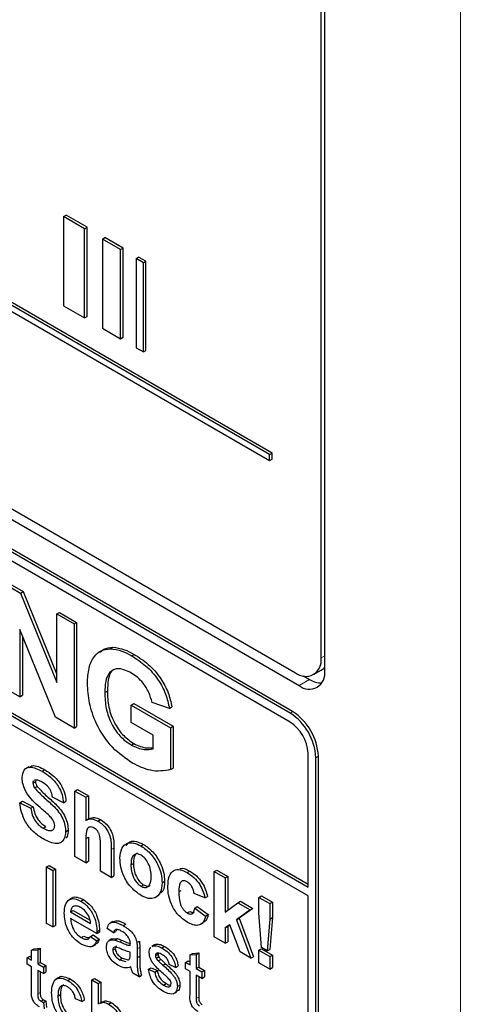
# Paper-space layout 'Blatt2' of a CAD drawing. Header units: millimetres. Extents: x 5 to 418, y 2 to 292.
# Tile 19 of 77: x 140.42 to 142.84, y 147.7 to 153.1. Entities that reach past the tile are written whole.
import ezdxf

# ---------------------------------------------------------------- set-up
doc = ezdxf.new("R2010")
doc.units = ezdxf.units.MM

psp = doc.layouts.new('Blatt2')

# ---------------------------------------------------------------- linework, layer by layer
at = {"color": 7, "linetype": 'Continuous', "lineweight": 18}
for p, q in [((142.8448, 143.109), (142.8448, 156.7728)), ((142.0796, 149.5973), (142.0998, 149.609)), ((142.015, 149.4794), (141.9584, 149.4456)), ((141.9089, 149.2946), (141.9231, 149.3027)), ((142.0503, 149.0496), (142.0645, 149.0578)), ((140.7866, 148.6049), (140.8008, 148.6131)), ((140.9262, 148.5453), (140.9404, 148.5535)), ((140.9736, 148.0376), (140.9878, 148.0458)), ((141.0685, 147.9997), (141.0826, 148.0079)), ((141.0685, 147.9512), (141.0826, 147.9593)), ((140.5221, 147.753), (140.5363, 147.7612)), ((141.3937, 147.7273), (141.4078, 147.7354))]:
    psp.add_line(p, q, dxfattribs=at)
at = {"color": 7, "linetype": 'Continuous', "lineweight": 25}
for p, q in [((142.0796, 149.5973), (142.0796, 156.1296)), ((142.0998, 149.5273), (142.0998, 156.1413)), ((141.7959, 150.7143), (134.8473, 154.7256)), ((134.8473, 154.6929), (141.7959, 150.6816)), ((141.81, 150.7224), (134.8614, 154.7338)), ((134.8166, 153.5685), (141.9584, 149.4456)), ((134.8671, 153.5977), (141.9382, 149.5156)), ((141.9089, 149.2946), (134.8379, 153.3766)), ((141.9231, 149.3027), (134.852, 153.3848)), ((141.9089, 149.2456), (136.648, 152.2826)), ((140.6645, 152.0206), (140.6786, 152.0288)), ((140.7789, 151.9546), (140.6645, 152.0206)), ((140.6645, 152.0206), (140.6645, 151.5307)), ((140.7931, 151.9627), (140.6786, 152.0288)), ((140.7789, 151.9546), (140.7931, 151.9627)), ((140.7789, 151.4646), (140.7789, 151.9546)), ((140.7931, 151.4728), (140.7931, 151.9627)), ((140.8775, 151.8977), (140.8916, 151.9058)), ((140.9772, 151.8401), (140.8775, 151.8977)), ((140.8775, 151.8977), (140.8775, 151.4077)), ((140.9913, 151.8483), (140.8916, 151.9058)), ((140.9772, 151.8401), (140.9913, 151.8483)), ((140.9772, 151.3502), (140.9772, 151.8401)), ((140.9913, 151.3584), (140.9913, 151.8483)), ((141.0625, 151.7909), (141.0767, 151.799)), ((141.1028, 151.7676), (141.0625, 151.7909)), ((141.0625, 151.7909), (141.0625, 151.3009)), ((141.1169, 151.7758), (141.0767, 151.799)), ((141.1028, 151.7676), (141.1169, 151.7758)), ((141.1028, 151.2777), (141.1028, 151.7676)), ((141.1169, 151.2859), (141.1169, 151.7758)), ((140.6645, 151.5307), (140.7789, 151.4646)), ((140.7789, 151.4646), (140.7931, 151.4728)), ((136.648, 151.4335), (142.0079, 148.3393)), ((136.6622, 151.4417), (142.0079, 148.3557)), ((140.8775, 151.4077), (140.9772, 151.3502)), ((142.0079, 148.2903), (136.648, 151.3845)), ((140.9772, 151.3502), (140.9913, 151.3584)), ((141.0625, 151.3009), (141.1028, 151.2777)), ((141.1028, 151.2777), (141.1169, 151.2859)), ((141.7959, 150.7143), (141.81, 150.7224)), ((141.7959, 150.6816), (141.7959, 150.7143)), ((141.7959, 150.6816), (141.81, 150.6898)), ((141.81, 150.6898), (141.81, 150.7224)), ((140.3284, 150.011), (140.4279, 149.9536)), ((140.3426, 150.0192), (140.442, 149.9618)), ((140.4279, 149.9536), (140.442, 149.9618)), ((140.4279, 149.9536), (140.6267, 149.4633)), ((140.442, 149.9618), (140.6267, 149.5063)), ((140.6267, 149.8388), (140.6408, 149.847)), ((140.6267, 149.4633), (140.6267, 149.8388)), ((140.6267, 149.8388), (140.7219, 149.7839)), ((140.6408, 149.847), (140.736, 149.792)), ((140.7219, 149.7839), (140.736, 149.792)), ((140.7219, 149.7839), (140.7219, 149.2123)), ((140.736, 149.792), (140.736, 149.2205)), ((140.6195, 149.2714), (140.4236, 149.7543)), ((140.4236, 149.7543), (140.4236, 149.3845)), ((140.4378, 149.7194), (140.4378, 149.3926)), ((140.9209, 149.648), (140.935, 149.6562)), ((141.0379, 149.6088), (141.052, 149.6169)), ((141.9823, 149.4983), (142.015, 149.4794)), ((142.0382, 149.5057), (142.0806, 149.5302)), ((140.4236, 149.3845), (140.3284, 149.4394)), ((140.4236, 149.3845), (140.4378, 149.3926)), ((140.8904, 149.4074), (140.9046, 149.4156)), ((141.0364, 149.3385), (141.0505, 149.3467)), ((141.0364, 149.2432), (141.0364, 149.3385)), ((141.0364, 149.3385), (141.2521, 149.214)), ((141.0505, 149.3467), (141.2663, 149.2221)), ((141.2458, 149.3202), (141.1506, 149.3532)), ((141.2458, 149.3202), (141.2599, 149.3284)), ((140.7219, 149.2123), (140.6195, 149.2714)), ((141.157, 149.1736), (141.0364, 149.2432)), ((140.7219, 149.2123), (140.736, 149.2205)), ((141.157, 149.0991), (141.157, 149.1736)), ((141.2521, 149.214), (141.2663, 149.2221)), ((141.2521, 149.214), (141.2521, 148.9844)), ((141.2663, 149.2221), (141.2663, 148.9925)), ((141.0364, 149.1187), (141.0505, 149.1268)), ((142.0079, 148.3393), (142.0079, 149.0741)), ((142.0503, 146.7633), (142.0503, 149.0496)), ((142.0645, 146.7715), (142.0645, 149.0578)), ((140.4733, 149.0003), (140.4574, 148.9912)), ((140.5465, 148.9752), (140.5606, 148.9834)), ((141.2521, 148.9844), (141.2663, 148.9925)), ((140.4954, 148.9103), (140.5096, 148.9184)), ((140.5052, 148.9264), (140.5021, 148.9239)), ((140.5111, 148.9262), (140.5096, 148.9184)), ((140.5047, 148.8836), (140.5188, 148.8917)), ((140.7268, 148.8665), (140.7409, 148.8747)), ((140.7268, 148.5072), (140.7268, 148.8665)), ((140.7268, 148.8665), (140.7866, 148.832)), ((140.7409, 148.8747), (140.8008, 148.8401)), ((140.4236, 148.802), (140.4378, 148.8102)), ((140.4236, 148.802), (140.4835, 148.7721)), ((140.4378, 148.8102), (140.4976, 148.7802)), ((140.663, 148.802), (140.6031, 148.832)), ((140.663, 148.802), (140.6771, 148.8102)), ((140.7866, 148.832), (140.8008, 148.8401)), ((140.7866, 148.832), (140.7866, 148.7049)), ((140.8008, 148.8401), (140.8008, 148.7132)), ((140.4835, 148.7721), (140.4976, 148.7802)), ((140.8048, 148.7155), (140.7889, 148.7063)), ((140.8527, 148.7017), (140.8669, 148.7098)), ((140.5528, 148.663), (140.5669, 148.6711)), ((140.6749, 148.6428), (140.6891, 148.6509)), ((140.7866, 148.6049), (140.7866, 148.4727)), ((140.8008, 148.6131), (140.8008, 148.4809)), ((140.8664, 148.4266), (140.8664, 148.5661)), ((140.9262, 148.5453), (140.9262, 148.3921)), ((140.9404, 148.5535), (140.9404, 148.4003)), ((141.0896, 148.565), (141.1037, 148.5731)), ((140.7866, 148.4727), (140.7268, 148.5072)), ((140.7866, 148.4727), (140.8008, 148.4809)), ((141.0339, 148.4612), (141.0481, 148.4694)), ((140.571, 148.4502), (140.5852, 148.4583)), ((140.571, 148.4502), (140.6055, 148.4303)), ((140.571, 148.1399), (140.571, 148.4502)), ((140.5852, 148.4583), (140.6196, 148.4384)), ((140.6055, 148.4303), (140.6196, 148.4384)), ((140.6055, 148.4303), (140.6055, 148.12)), ((140.6196, 148.4384), (140.6196, 148.1282)), ((140.9262, 148.3921), (140.8664, 148.4266)), ((141.3434, 148.4185), (141.3575, 148.4266)), ((141.4926, 148.4244), (141.5068, 148.4326)), ((141.4926, 148.0651), (141.4926, 148.4244)), ((141.4926, 148.4244), (141.5525, 148.3899)), ((141.5068, 148.4326), (141.5666, 148.398)), ((140.9262, 148.3921), (140.9404, 148.4003)), ((141.2054, 148.3629), (141.2196, 148.3711)), ((141.5525, 148.3899), (141.5666, 148.398)), ((141.5525, 148.3899), (141.5525, 148.2007)), ((141.5666, 148.398), (141.5666, 148.2112)), ((141.0899, 148.3437), (141.104, 148.3518)), ((141.2972, 148.3131), (141.3113, 148.3213)), ((140.7097, 148.2781), (140.6937, 148.2689)), ((140.7589, 148.2621), (140.7731, 148.2703)), ((141.4408, 148.2793), (141.381, 148.3046)), ((141.4408, 148.2793), (141.4549, 148.2875)), ((141.5525, 148.2007), (141.6223, 148.2528)), ((141.6223, 148.2528), (141.6364, 148.261)), ((141.6223, 148.2528), (141.6901, 148.2137)), ((141.6364, 148.261), (141.7042, 148.2219)), ((141.7381, 148.2827), (141.7523, 148.2908)), ((141.7381, 148.2827), (141.798, 148.2481)), ((141.7381, 148.1982), (141.7381, 148.2827)), ((141.7523, 148.2908), (141.8121, 148.2563)), ((141.798, 148.2481), (141.8121, 148.2563)), ((141.8121, 148.2563), (141.8121, 148.1718)), ((142.0079, 146.7878), (142.0079, 148.2903)), ((140.7026, 148.2031), (140.7168, 148.2113)), ((140.7026, 148.2031), (140.8129, 148.1395)), ((140.7168, 148.2113), (140.8096, 148.1577)), ((141.3442, 148.1969), (141.3583, 148.2051)), ((141.3849, 148.224), (141.3991, 148.2322)), ((141.3849, 148.224), (141.4448, 148.1803)), ((141.3991, 148.2322), (141.4589, 148.1884)), ((141.6901, 148.2137), (141.615, 148.1597)), ((141.7042, 148.2219), (141.6291, 148.1678)), ((141.6901, 148.2137), (141.7042, 148.2219)), ((141.798, 148.2481), (141.798, 148.1636)), ((140.8472, 148.0839), (140.7026, 148.1673)), ((140.9352, 148.1509), (140.9193, 148.1417)), ((141.4448, 148.1803), (141.4589, 148.1884)), ((141.615, 148.1597), (141.6291, 148.1678)), ((141.615, 148.1597), (141.6941, 147.9488)), ((141.6291, 148.1678), (141.7082, 147.957)), ((141.7525, 148.0072), (141.7381, 148.1982)), ((141.798, 148.1636), (141.7838, 147.9892)), ((141.798, 148.1636), (141.8121, 148.1718)), ((141.8121, 148.1718), (141.798, 147.9973)), ((140.6055, 148.12), (140.571, 148.1399)), ((140.6055, 148.12), (140.6196, 148.1282)), ((140.8472, 148.0839), (140.8613, 148.0921)), ((140.8473, 148.094), (140.8615, 148.1022)), ((140.9376, 148.0874), (140.9031, 148.1113)), ((140.9376, 148.0874), (140.9517, 148.0956)), ((140.9562, 148.1055), (140.9517, 148.0956)), ((140.9921, 148.1275), (141.0062, 148.1357)), ((141.4157, 148.1333), (141.4317, 148.1425)), ((141.5771, 148.1324), (141.5525, 148.1146)), ((141.5525, 148.1146), (141.5666, 148.1228)), ((141.5525, 148.1146), (141.5525, 148.0306)), ((141.5778, 148.1308), (141.5666, 148.1228)), ((141.5666, 148.1228), (141.5666, 148.0387)), ((141.6342, 147.9834), (141.5771, 148.1324)), ((140.7613, 148.0619), (140.7754, 148.07)), ((140.8125, 148.0681), (140.8266, 148.0763)), ((140.8125, 148.0681), (140.8462, 148.0447)), ((140.8266, 148.0763), (140.8604, 148.0528)), ((140.8462, 148.0447), (140.8604, 148.0528)), ((140.9299, 148.0547), (140.914, 148.0455)), ((140.9299, 148.0546), (140.9595, 148.0564)), ((140.9453, 148.0483), (140.9595, 148.0564)), ((141.0668, 148.0347), (141.081, 148.0428)), ((141.5525, 148.0306), (141.4926, 148.0651)), ((141.5525, 148.0306), (141.5666, 148.0387)), ((140.4877, 147.9926), (140.5018, 148.0008)), ((140.4877, 147.9926), (140.5221, 147.9953)), ((140.4877, 147.9374), (140.4877, 147.9926)), ((140.5018, 148.0008), (140.5363, 148.0035)), ((140.5221, 147.9953), (140.5363, 148.0035)), ((140.5221, 147.9953), (140.5221, 147.9175)), ((140.5363, 148.0035), (140.5363, 147.9257)), ((140.8246, 148.0149), (140.8405, 148.0241)), ((140.9341, 147.9926), (140.9483, 148.0008)), ((141.0685, 147.9997), (141.0685, 147.9512)), ((141.0826, 148.0079), (141.0826, 147.9593)), ((141.1645, 148.0227), (141.1486, 148.0135)), ((141.1512, 148.0133), (141.1562, 148.0169)), ((141.1562, 148.0169), (141.1703, 148.0251)), ((141.1653, 148.0214), (141.1703, 148.0251)), ((141.2043, 148.0051), (141.2184, 148.0132)), ((141.6941, 147.9488), (141.6342, 147.9834)), ((141.7381, 147.9925), (141.7523, 148.0007)), ((141.7381, 147.9925), (141.798, 147.958)), ((141.7381, 147.9234), (141.7381, 147.9925)), ((141.7523, 148.0007), (141.8121, 147.9661)), ((141.7838, 147.9892), (141.7525, 148.0072)), ((141.7838, 147.9892), (141.798, 147.9973)), ((140.4636, 147.9513), (140.4777, 147.9595)), ((140.4636, 147.9155), (140.4636, 147.9513)), ((140.4636, 147.9513), (140.4877, 147.9374)), ((140.4777, 147.9595), (140.4877, 147.9537)), ((140.9718, 147.9404), (140.986, 147.9485)), ((140.9718, 147.9404), (141.0057, 147.9311)), ((140.986, 147.9485), (141.0198, 147.9392)), ((141.0164, 147.9371), (141.0253, 147.942)), ((141.0304, 147.9705), (141.0306, 147.982)), ((141.1691, 147.9637), (141.1832, 147.9718)), ((141.1727, 147.9497), (141.1868, 147.9579)), ((141.184, 147.9768), (141.1832, 147.9718)), ((141.184, 147.9341), (141.1982, 147.9422)), ((141.3351, 147.9255), (141.3493, 147.9337)), ((141.3493, 147.9337), (141.3592, 147.928)), ((141.3592, 147.9668), (141.3734, 147.975)), ((141.3592, 147.9668), (141.3937, 147.9696)), ((141.3592, 147.9116), (141.3592, 147.9668)), ((141.3734, 147.975), (141.4078, 147.9777)), ((141.3937, 147.9696), (141.4078, 147.9777)), ((141.3937, 147.9696), (141.3937, 147.8917)), ((141.4078, 147.9777), (141.4078, 147.8999)), ((141.6941, 147.9488), (141.7082, 147.957)), ((141.798, 147.958), (141.8121, 147.9661)), ((141.798, 147.958), (141.798, 147.8889)), ((141.8121, 147.9661), (141.8121, 147.897)), ((140.4877, 147.9016), (140.4636, 147.9155)), ((140.4877, 147.7744), (140.4877, 147.9016)), ((140.5221, 147.9175), (140.5363, 147.9257)), ((140.5221, 147.9175), (140.5531, 147.8996)), ((140.5531, 147.8638), (140.5221, 147.8817)), ((140.5221, 147.8817), (140.5221, 147.753)), ((140.5363, 147.9257), (140.5673, 147.9078)), ((140.5531, 147.8996), (140.5673, 147.9078)), ((140.5531, 147.8996), (140.5531, 147.8638)), ((140.5673, 147.9078), (140.5673, 147.872)), ((141.1312, 147.8881), (141.1453, 147.8963)), ((141.1312, 147.8881), (141.1656, 147.8722)), ((141.1453, 147.8963), (141.1798, 147.8804)), ((141.1656, 147.8722), (141.1798, 147.8804)), ((141.2101, 147.9103), (141.2242, 147.9185)), ((141.2793, 147.8981), (141.2449, 147.914)), ((141.2793, 147.8981), (141.2935, 147.9063)), ((141.3351, 147.8897), (141.3351, 147.9255)), ((141.3351, 147.9255), (141.3592, 147.9116)), ((141.3592, 147.8758), (141.3351, 147.8897)), ((141.3592, 147.7486), (141.3592, 147.8758)), ((141.3937, 147.8917), (141.4078, 147.8999)), ((141.3937, 147.8917), (141.4247, 147.8738)), ((141.4078, 147.8999), (141.4388, 147.882)), ((141.4247, 147.8738), (141.4388, 147.882)), ((141.4388, 147.882), (141.4388, 147.8462)), ((141.798, 147.8889), (141.7381, 147.9234)), ((141.798, 147.8889), (141.8121, 147.897)), ((140.5363, 147.8735), (140.5363, 147.7612)), ((140.5531, 147.8638), (140.5673, 147.872)), ((140.6388, 147.8429), (140.6229, 147.8338)), ((140.6867, 147.8265), (140.7009, 147.8346)), ((140.8198, 147.8292), (140.8339, 147.8374)), ((140.8198, 147.5189), (140.8198, 147.8292)), ((140.8198, 147.8292), (140.8542, 147.8093)), ((140.8339, 147.8374), (140.8684, 147.8175)), ((141.0788, 147.8468), (141.0444, 147.8666)), ((141.0788, 147.8468), (141.093, 147.8549)), ((141.4247, 147.838), (141.3937, 147.8559)), ((141.3937, 147.8559), (141.3937, 147.7273)), ((141.4078, 147.8478), (141.4078, 147.7354)), ((141.4247, 147.8738), (141.4247, 147.838)), ((141.4247, 147.838), (141.4388, 147.8462)), ((140.8542, 147.8093), (140.8684, 147.8175)), ((140.8542, 147.8093), (140.8542, 147.696)), ((140.8684, 147.8175), (140.8684, 147.7054)), ((141.2131, 147.8011), (141.2272, 147.8092)), ((141.2896, 147.7932), (141.3038, 147.8013)), ((140.5396, 147.7125), (140.5538, 147.7207)), ((140.5531, 147.7057), (140.5673, 147.7138)), ((140.5673, 147.7138), (140.5707, 147.6785)), ((140.633, 147.7403), (140.6472, 147.7485)), ((140.764, 147.7103), (140.7295, 147.7262)), ((140.764, 147.7103), (140.7781, 147.7184)), ((141.2708, 147.7545), (141.2867, 147.7637)), ((140.5531, 147.7057), (140.5566, 147.6703)), ((140.8758, 147.7097), (140.8599, 147.7005)), ((140.9118, 147.6965), (140.9259, 147.7047))]:
    psp.add_line(p, q, dxfattribs=at)
for centre, radius, start, end in [((141.9934, 149.5833), 0.0873, 230.7967, 9.214), ((142.0136, 149.5133), 0.0873, 230.7967, 9.214), ((142.0456, 149.5903), 0.0696, 300.2054, 321.2104), ((142.08, 149.5811), 0.1206, 237.4056, 271.6678), ((141.7433, 149.0357), 0.3074, 2.6055, 57.3945), ((141.7574, 149.0438), 0.3074, 2.6055, 57.3945), ((141.793, 149.0643), 0.2152, 2.6055, 57.3945)]:
    psp.add_arc(centre, radius, start, end, dxfattribs=at)
for points, knots in [([(140.7952, 149.4577), (140.7968, 149.4864), (140.8, 149.5437), (140.8276, 149.605), (140.8691, 149.6416), (140.9036, 149.6459), (140.9209, 149.648)], [0, 0, 0, 0, 0.2801464, 0.5599799, 0.7799444, 1, 1, 1, 1]), ([(140.8637, 149.6272), (140.8706, 149.6339), (140.8895, 149.6525), (140.9173, 149.6548), (140.935, 149.6562)], [0, 0, 0, 0, 0.363273, 1, 1, 1, 1]), ([(140.9209, 149.648), (140.942, 149.6454), (140.9797, 149.6406), (141.0201, 149.6185), (141.0379, 149.6088)], [0, 0, 0, 0, 0.559238, 1, 1, 1, 1]), ([(140.935, 149.6562), (140.9561, 149.6535), (140.9938, 149.6488), (141.0342, 149.6267), (141.052, 149.6169)], [0, 0, 0, 0, 0.559238, 1, 1, 1, 1]), ([(141.0379, 149.6088), (141.0639, 149.5923), (141.1159, 149.5595), (141.1834, 149.4842), (141.2283, 149.3985), (141.24, 149.3463), (141.2458, 149.3202)], [0, 0, 0, 0, 0.280674, 0.55986, 0.779759, 1, 1, 1, 1]), ([(141.052, 149.6169), (141.0781, 149.6005), (141.13, 149.5677), (141.1975, 149.4923), (141.2424, 149.4066), (141.2541, 149.3545), (141.2599, 149.3284)], [0, 0, 0, 0, 0.280674, 0.55986, 0.779759, 1, 1, 1, 1]), ([(141.0366, 149.5143), (141.013, 149.5253), (140.9658, 149.5474), (140.9141, 149.5237), (140.8929, 149.4698), (140.8913, 149.4282), (140.8904, 149.4074)], [0, 0, 0, 0, 0.279802, 0.558331, 0.778826, 1, 1, 1, 1]), ([(140.9314, 149.5238), (140.931, 149.5236), (140.9167, 149.5176), (140.9086, 149.4754), (140.9059, 149.4355), (140.9046, 149.4156)], [0, 0, 0, 0, 0.0150535, 0.5067684, 1, 1, 1, 1]), ([(141.1506, 149.3532), (141.1455, 149.3716), (141.1354, 149.4084), (141.1045, 149.4572), (141.0702, 149.4929), (141.0478, 149.5071), (141.0366, 149.5143)], [0, 0, 0, 0, 0.279821, 0.559279, 0.779466, 1, 1, 1, 1]), ([(141.0432, 149.0195), (141.0055, 149.0451), (140.9302, 149.0963), (140.8435, 149.2249), (140.8022, 149.3517), (140.7976, 149.4223), (140.7952, 149.4577)], [0, 0, 0, 0, 0.280091, 0.558748, 0.779191, 1, 1, 1, 1]), ([(140.8904, 149.4074), (140.8916, 149.3787), (140.8938, 149.3214), (140.9255, 149.2308), (140.979, 149.1577), (141.0172, 149.1317), (141.0364, 149.1187)], [0, 0, 0, 0, 0.281036, 0.560006, 0.779769, 1, 1, 1, 1]), ([(140.9046, 149.4156), (140.9057, 149.3868), (140.908, 149.3295), (140.9397, 149.239), (140.9931, 149.1659), (141.0314, 149.1399), (141.0505, 149.1268)], [0, 0, 0, 0, 0.281036, 0.560006, 0.779769, 1, 1, 1, 1]), ([(141.0364, 149.1187), (141.0608, 149.1082), (141.1043, 149.0894), (141.1409, 149.0961), (141.157, 149.0991)], [0, 0, 0, 0, 0.559098, 1, 1, 1, 1]), ([(141.0505, 149.1268), (141.075, 149.1159), (141.1133, 149.0989), (141.1454, 149.1042), (141.157, 149.1061)], [0, 0, 0, 0, 0.639357, 1, 1, 1, 1]), ([(140.4753, 148.9966), (140.4811, 149.0004), (140.5028, 149.0147), (140.5361, 148.9966), (140.5606, 148.9834)], [0, 0, 0, 0, 0.265194, 1, 1, 1, 1]), ([(141.2521, 148.9844), (141.2164, 148.978), (141.1525, 148.9666), (141.0767, 149.0033), (141.0432, 149.0195)], [0, 0, 0, 0, 0.558963, 1, 1, 1, 1]), ([(140.4356, 148.94), (140.438, 148.9556), (140.4428, 148.9868), (140.4849, 149.0054), (140.5231, 148.9867), (140.5465, 148.9752)], [0, 0, 0, 0, 0.279748, 0.559362, 1, 1, 1, 1]), ([(140.5465, 148.9752), (140.5621, 148.9654), (140.5933, 148.9459), (140.6338, 148.9), (140.6585, 148.8471), (140.6615, 148.8171), (140.663, 148.802)], [0, 0, 0, 0, 0.281015, 0.560109, 0.779825, 1, 1, 1, 1]), ([(140.5606, 148.9834), (140.5763, 148.9736), (140.6074, 148.954), (140.6479, 148.9082), (140.6727, 148.8552), (140.6756, 148.8252), (140.6771, 148.8102)], [0, 0, 0, 0, 0.281015, 0.560109, 0.779825, 1, 1, 1, 1]), ([(140.4643, 148.8518), (140.4552, 148.8685), (140.4388, 148.8985), (140.4366, 148.9273), (140.4356, 148.94)], [0, 0, 0, 0, 0.559266, 1, 1, 1, 1]), ([(140.4985, 148.9211), (140.4981, 148.9208), (140.4955, 148.919), (140.4955, 148.9142), (140.4954, 148.9103)], [0, 0, 0, 0, 0.162945, 1, 1, 1, 1]), ([(140.4954, 148.9103), (140.496, 148.9052), (140.4971, 148.8963), (140.5023, 148.8874), (140.5047, 148.8836)], [0, 0, 0, 0, 0.55848, 1, 1, 1, 1]), ([(140.5472, 148.9149), (140.5389, 148.9194), (140.524, 148.9275), (140.5109, 148.9267), (140.5052, 148.9264)], [0, 0, 0, 0, 0.560544, 1, 1, 1, 1]), ([(140.5096, 148.9184), (140.5102, 148.9134), (140.5112, 148.9044), (140.5165, 148.8956), (140.5188, 148.8917)], [0, 0, 0, 0, 0.55848, 1, 1, 1, 1]), ([(140.6031, 148.832), (140.6015, 148.8413), (140.5984, 148.8599), (140.5789, 148.8948), (140.5592, 148.9073), (140.5472, 148.9149)], [0, 0, 0, 0, 0.281521, 0.560305, 1, 1, 1, 1]), ([(140.5354, 148.7755), (140.5212, 148.7878), (140.4958, 148.8099), (140.4739, 148.839), (140.4643, 148.8518)], [0, 0, 0, 0, 0.560768, 1, 1, 1, 1]), ([(140.5047, 148.8836), (140.5224, 148.8651), (140.5578, 148.8281), (140.6048, 148.7899), (140.6398, 148.7505), (140.6606, 148.7149), (140.6734, 148.6769), (140.6744, 148.6542), (140.6749, 148.6428)], [0, 0, 0, 0, 0.2494231, 0.500053, 0.625203, 0.7501424, 0.8749182, 1, 1, 1, 1]), ([(140.5188, 148.8917), (140.5365, 148.8733), (140.572, 148.8363), (140.619, 148.798), (140.6539, 148.7587), (140.6747, 148.7231), (140.6875, 148.6851), (140.6885, 148.6623), (140.6891, 148.6509)], [0, 0, 0, 0, 0.2494231, 0.500053, 0.625203, 0.7501424, 0.8749182, 1, 1, 1, 1]), ([(140.5512, 148.604), (140.5337, 148.6152), (140.4988, 148.6374), (140.4548, 148.692), (140.4308, 148.7511), (140.426, 148.785), (140.4236, 148.802)], [0, 0, 0, 0, 0.280715, 0.55934, 0.779309, 1, 1, 1, 1]), ([(140.4835, 148.7721), (140.4857, 148.7601), (140.4901, 148.7363), (140.5075, 148.7016), (140.5305, 148.6772), (140.5453, 148.6677), (140.5528, 148.663)], [0, 0, 0, 0, 0.280582, 0.559152, 0.779251, 1, 1, 1, 1]), ([(140.4976, 148.7802), (140.4998, 148.7683), (140.5042, 148.7444), (140.5216, 148.7098), (140.5446, 148.6854), (140.5595, 148.6759), (140.5669, 148.6711)], [0, 0, 0, 0, 0.280582, 0.559152, 0.779251, 1, 1, 1, 1]), ([(140.5859, 148.7307), (140.5766, 148.7392), (140.5598, 148.7545), (140.5429, 148.769), (140.5354, 148.7755)], [0, 0, 0, 0, 0.559956, 1, 1, 1, 1]), ([(140.6151, 148.6766), (140.6147, 148.6819), (140.6138, 148.6927), (140.6029, 148.7132), (140.5924, 148.7241), (140.5859, 148.7307)], [0, 0, 0, 0, 0.279779, 0.559088, 1, 1, 1, 1]), ([(140.7866, 148.7049), (140.7972, 148.7099), (140.8163, 148.7188), (140.8416, 148.7069), (140.8527, 148.7017)], [0, 0, 0, 0, 0.5594075, 1, 1, 1, 1]), ([(140.8054, 148.7142), (140.8146, 148.7184), (140.8322, 148.7264), (140.8557, 148.7152), (140.8669, 148.7098)], [0, 0, 0, 0, 0.522716, 1, 1, 1, 1]), ([(140.8527, 148.7017), (140.8616, 148.6958), (140.8792, 148.6839), (140.9035, 148.6555), (140.9268, 148.6049), (140.9265, 148.5699), (140.9262, 148.5453)], [0, 0, 0, 0, 0.187232, 0.374201, 0.560543, 1, 1, 1, 1]), ([(140.8669, 148.7098), (140.8757, 148.7039), (140.8934, 148.6921), (140.9176, 148.6637), (140.941, 148.6131), (140.9406, 148.5781), (140.9404, 148.5535)], [0, 0, 0, 0, 0.187232, 0.374201, 0.560543, 1, 1, 1, 1]), ([(140.6749, 148.6428), (140.6737, 148.6308), (140.6713, 148.6069), (140.6538, 148.5838), (140.6152, 148.5716), (140.5776, 148.5907), (140.5512, 148.604)], [0, 0, 0, 0, 0.1869663, 0.3740057, 0.5609669, 1, 1, 1, 1]), ([(140.5528, 148.663), (140.5607, 148.6588), (140.5764, 148.6504), (140.5971, 148.6482), (140.6121, 148.6569), (140.6141, 148.67), (140.6151, 148.6766)], [0, 0, 0, 0, 0.281228, 0.561008, 0.781099, 1, 1, 1, 1]), ([(140.6891, 148.6509), (140.6884, 148.6384), (140.6874, 148.6206), (140.6787, 148.6106), (140.6762, 148.6077)], [0, 0, 0, 0, 0.705108, 1, 1, 1, 1]), ([(140.8321, 148.6629), (140.828, 148.665), (140.8199, 148.6691), (140.8085, 148.6696), (140.7991, 148.6658), (140.7868, 148.6482), (140.7867, 148.6241), (140.7866, 148.6049)], [0, 0, 0, 0, 0.12527, 0.250505, 0.375684, 0.500963, 1, 1, 1, 1]), ([(140.8664, 148.5661), (140.8671, 148.5825), (140.8679, 148.603), (140.8605, 148.6311), (140.8528, 148.6446), (140.8429, 148.6559), (140.8357, 148.6606), (140.8321, 148.6629)], [0, 0, 0, 0, 0.500563, 0.625443, 0.750179, 0.874937, 1, 1, 1, 1]), ([(140.9741, 148.4994), (140.9762, 148.5178), (140.9805, 148.5544), (141.0101, 148.583), (141.0495, 148.5843), (141.0762, 148.5714), (141.0896, 148.565)], [0, 0, 0, 0, 0.27995, 0.559147, 0.779424, 1, 1, 1, 1]), ([(141.0085, 148.5679), (141.0146, 148.5758), (141.0278, 148.5929), (141.064, 148.592), (141.0905, 148.5794), (141.1037, 148.5731)], [0, 0, 0, 0, 0.30151, 0.650518, 1, 1, 1, 1]), ([(141.0678, 148.5252), (141.0639, 148.5223), (141.0501, 148.5117), (141.0489, 148.4871), (141.0481, 148.4694)], [0, 0, 0, 0, 0.278205, 1, 1, 1, 1]), ([(141.0896, 148.565), (141.1069, 148.553), (141.1416, 148.529), (141.1803, 148.4699), (141.2025, 148.4117), (141.2044, 148.3792), (141.2054, 148.3629)], [0, 0, 0, 0, 0.279785, 0.559124, 0.779388, 1, 1, 1, 1]), ([(141.1037, 148.5731), (141.1211, 148.5611), (141.1557, 148.5371), (141.1945, 148.4781), (141.2166, 148.4199), (141.2186, 148.3874), (141.2196, 148.3711)], [0, 0, 0, 0, 0.279785, 0.559124, 0.779388, 1, 1, 1, 1]), ([(141.09, 148.293), (141.0723, 148.3055), (141.0371, 148.3304), (140.9958, 148.3901), (140.9764, 148.45), (140.9749, 148.4829), (140.9741, 148.4994)], [0, 0, 0, 0, 0.280145, 0.558899, 0.779053, 1, 1, 1, 1]), ([(141.0899, 148.5141), (141.0834, 148.5171), (141.0704, 148.5232), (141.0541, 148.5193), (141.0366, 148.5033), (141.035, 148.4785), (141.0339, 148.4612)], [0, 0, 0, 0, 0.186985, 0.373878, 0.561022, 1, 1, 1, 1]), ([(141.0481, 148.4694), (141.0485, 148.4579), (141.0494, 148.4349), (141.0613, 148.3992), (141.0811, 148.3683), (141.0964, 148.3573), (141.104, 148.3518)], [0, 0, 0, 0, 0.281015, 0.560464, 0.780394, 1, 1, 1, 1]), ([(141.1456, 148.3972), (141.1452, 148.4087), (141.1443, 148.4315), (141.1323, 148.467), (141.1127, 148.4977), (141.0975, 148.5087), (141.0899, 148.5141)], [0, 0, 0, 0, 0.281043, 0.560553, 0.78042, 1, 1, 1, 1]), ([(141.0339, 148.4612), (141.0344, 148.4497), (141.0353, 148.4268), (141.0472, 148.391), (141.0669, 148.3602), (141.0822, 148.3492), (141.0899, 148.3437)], [0, 0, 0, 0, 0.281015, 0.560464, 0.780394, 1, 1, 1, 1]), ([(141.2374, 148.3436), (141.2384, 148.3624), (141.2405, 148.3999), (141.2658, 148.4332), (141.3037, 148.438), (141.3301, 148.425), (141.3434, 148.4185)], [0, 0, 0, 0, 0.280707, 0.559643, 0.779504, 1, 1, 1, 1]), ([(141.3038, 148.4405), (141.3086, 148.4415), (141.3244, 148.4448), (141.344, 148.434), (141.3575, 148.4266)], [0, 0, 0, 0, 0.305493, 1, 1, 1, 1]), ([(141.3434, 148.4185), (141.3557, 148.4106), (141.3804, 148.3948), (141.4118, 148.3574), (141.4314, 148.3165), (141.4377, 148.2917), (141.4408, 148.2793)], [0, 0, 0, 0, 0.280457, 0.559337, 0.779383, 1, 1, 1, 1]), ([(141.3575, 148.4266), (141.3699, 148.4187), (141.3945, 148.403), (141.4259, 148.3655), (141.4456, 148.3247), (141.4518, 148.2999), (141.4549, 148.2875)], [0, 0, 0, 0, 0.280457, 0.559337, 0.779383, 1, 1, 1, 1]), ([(141.0899, 148.3437), (141.0964, 148.3407), (141.1094, 148.3346), (141.1258, 148.3385), (141.143, 148.3551), (141.1445, 148.3799), (141.1456, 148.3972)], [0, 0, 0, 0, 0.18693, 0.373819, 0.560978, 1, 1, 1, 1]), ([(141.2054, 148.3629), (141.2037, 148.3438), (141.2003, 148.3057), (141.1697, 148.2778), (141.1308, 148.2732), (141.1036, 148.2864), (141.09, 148.293)], [0, 0, 0, 0, 0.279924, 0.559367, 0.779516, 1, 1, 1, 1]), ([(141.2196, 148.3711), (141.2189, 148.3507), (141.218, 148.3234), (141.2032, 148.3113), (141.1994, 148.3082)], [0, 0, 0, 0, 0.7467925, 1, 1, 1, 1]), ([(141.3429, 148.3681), (141.3389, 148.3701), (141.331, 148.3741), (141.3199, 148.3747), (141.311, 148.3708), (141.2981, 148.3548), (141.2976, 148.3316), (141.2972, 148.3131)], [0, 0, 0, 0, 0.125319, 0.250544, 0.375796, 0.501063, 1, 1, 1, 1]), ([(141.381, 148.3046), (141.3798, 148.3114), (141.3776, 148.325), (141.3682, 148.3447), (141.3557, 148.3598), (141.3471, 148.3653), (141.3429, 148.3681)], [0, 0, 0, 0, 0.280561, 0.559648, 0.7796, 1, 1, 1, 1]), ([(141.104, 148.3518), (141.1104, 148.349), (141.1233, 148.3433), (141.1357, 148.3444), (141.1398, 148.3485), (141.1401, 148.3487)], [0, 0, 0, 0, 0.4822193, 0.9643333, 1, 1, 1, 1]), ([(141.3429, 148.1469), (141.3261, 148.1586), (141.2925, 148.1818), (141.2561, 148.241), (141.2394, 148.2969), (141.238, 148.328), (141.2374, 148.3436)], [0, 0, 0, 0, 0.279707, 0.558485, 0.778934, 1, 1, 1, 1]), ([(141.2972, 148.3131), (141.2976, 148.2929), (141.298, 148.2676), (141.3105, 148.2344), (141.3197, 148.2187), (141.3314, 148.2053), (141.3399, 148.1997), (141.3442, 148.1969)], [0, 0, 0, 0, 0.499313, 0.62455, 0.749763, 0.874784, 1, 1, 1, 1]), ([(140.6682, 148.1953), (140.669, 148.2116), (140.6707, 148.2441), (140.6925, 148.273), (140.7247, 148.2786), (140.7475, 148.2676), (140.7589, 148.2621)], [0, 0, 0, 0, 0.280748, 0.559775, 0.779666, 1, 1, 1, 1]), ([(140.71, 148.2776), (140.7103, 148.278), (140.7164, 148.2862), (140.7397, 148.2855), (140.7619, 148.2754), (140.7731, 148.2703)], [0, 0, 0, 0, 0.024421, 0.511721, 1, 1, 1, 1]), ([(140.7589, 148.2621), (140.7732, 148.252), (140.8017, 148.2318), (140.832, 148.181), (140.8456, 148.1336), (140.8468, 148.1072), (140.8473, 148.094)], [0, 0, 0, 0, 0.279366, 0.558398, 0.778885, 1, 1, 1, 1]), ([(140.7731, 148.2703), (140.7873, 148.2602), (140.8158, 148.2399), (140.8462, 148.1892), (140.8598, 148.1418), (140.8609, 148.1154), (140.8615, 148.1022)], [0, 0, 0, 0, 0.279366, 0.558398, 0.778885, 1, 1, 1, 1]), ([(140.7588, 148.2264), (140.7511, 148.2301), (140.7357, 148.2375), (140.7172, 148.2344), (140.7054, 148.2223), (140.7036, 148.2095), (140.7026, 148.2031)], [0, 0, 0, 0, 0.28019, 0.559728, 0.779642, 1, 1, 1, 1]), ([(140.8002, 148.1835), (140.7934, 148.1937), (140.7811, 148.212), (140.7656, 148.222), (140.7588, 148.2264)], [0, 0, 0, 0, 0.558512, 1, 1, 1, 1]), ([(141.3442, 148.1969), (141.3504, 148.194), (141.3629, 148.1883), (141.3797, 148.1977), (141.3829, 148.214), (141.3849, 148.224)], [0, 0, 0, 0, 0.28016, 0.558978, 1, 1, 1, 1]), ([(141.3583, 148.2051), (141.3648, 148.2018), (141.3751, 148.1967), (141.3818, 148.2014), (141.3843, 148.2031)], [0, 0, 0, 0, 0.628112, 1, 1, 1, 1]), ([(140.7608, 148.0264), (140.7462, 148.0363), (140.7173, 148.056), (140.6848, 148.1064), (140.67, 148.155), (140.6688, 148.1818), (140.6682, 148.1953)], [0, 0, 0, 0, 0.279952, 0.558661, 0.778994, 1, 1, 1, 1]), ([(140.7026, 148.1673), (140.7037, 148.1565), (140.7058, 148.1347), (140.7202, 148.1018), (140.7403, 148.0761), (140.7543, 148.0666), (140.7613, 148.0619)], [0, 0, 0, 0, 0.280633, 0.559687, 0.779661, 1, 1, 1, 1]), ([(140.8129, 148.1395), (140.812, 148.1476), (140.8104, 148.162), (140.8033, 148.1769), (140.8002, 148.1835)], [0, 0, 0, 0, 0.560674, 1, 1, 1, 1]), ([(140.9031, 148.1113), (140.9063, 148.1218), (140.9126, 148.1428), (140.9466, 148.1506), (140.9748, 148.1363), (140.9921, 148.1275)], [0, 0, 0, 0, 0.28043, 0.559303, 1, 1, 1, 1]), ([(140.9362, 148.1487), (140.9425, 148.1514), (140.9619, 148.1599), (140.9883, 148.1455), (141.0062, 148.1357)], [0, 0, 0, 0, 0.323837, 1, 1, 1, 1]), ([(141.4448, 148.1803), (141.441, 148.1677), (141.4334, 148.1426), (141.4065, 148.1263), (141.3742, 148.1306), (141.3534, 148.1415), (141.3429, 148.1469)], [0, 0, 0, 0, 0.280244, 0.559157, 0.779326, 1, 1, 1, 1]), ([(141.4589, 148.1884), (141.4556, 148.175), (141.4506, 148.1546), (141.4353, 148.1477), (141.43, 148.1453)], [0, 0, 0, 0, 0.655166, 1, 1, 1, 1]), ([(140.8473, 148.094), (140.8473, 148.0921), (140.8473, 148.0888), (140.8472, 148.0854), (140.8472, 148.0839)], [0, 0, 0, 0, 0.559999, 1, 1, 1, 1]), ([(140.8615, 148.1022), (140.8614, 148.1003), (140.8614, 148.0969), (140.8613, 148.0936), (140.8613, 148.0921)], [0, 0, 0, 0, 0.559999, 1, 1, 1, 1]), ([(140.9859, 148.0953), (140.98, 148.0985), (140.9683, 148.1048), (140.9521, 148.1082), (140.9421, 148.1), (140.9391, 148.0916), (140.9376, 148.0874)], [0, 0, 0, 0, 0.2808547, 0.5597509, 0.7794996, 1, 1, 1, 1]), ([(141.0217, 148.0626), (141.0155, 148.0704), (141.0044, 148.0842), (140.9916, 148.0919), (140.9859, 148.0953)], [0, 0, 0, 0, 0.557871, 1, 1, 1, 1]), ([(140.9921, 148.1275), (141.0101, 148.1161), (141.0351, 148.1001), (141.0608, 148.0615), (141.0648, 148.0436), (141.0668, 148.0347)], [0, 0, 0, 0, 0.559253, 0.779195, 1, 1, 1, 1]), ([(140.8462, 148.0447), (140.8424, 148.0356), (140.8346, 148.0175), (140.8046, 148.0059), (140.7774, 148.0186), (140.7608, 148.0264)], [0, 0, 0, 0, 0.2806132, 0.5608329, 1, 1, 1, 1]), ([(140.7613, 148.0619), (140.7672, 148.0588), (140.7791, 148.0528), (140.7994, 148.0509), (140.8075, 148.0616), (140.8125, 148.0681)], [0, 0, 0, 0, 0.281282, 0.561906, 1, 1, 1, 1]), ([(140.7754, 148.07), (140.7815, 148.0668), (140.7919, 148.0611), (140.801, 148.0614), (140.8049, 148.0615)], [0, 0, 0, 0, 0.580827, 1, 1, 1, 1]), ([(140.8604, 148.0528), (140.857, 148.0428), (140.8527, 148.0299), (140.842, 148.0266), (140.8396, 148.0258)], [0, 0, 0, 0, 0.776004, 1, 1, 1, 1]), ([(140.8997, 148.0103), (140.9004, 148.0182), (140.9019, 148.0341), (140.917, 148.0514), (140.9346, 148.0494), (140.9453, 148.0483)], [0, 0, 0, 0, 0.280458, 0.560983, 1, 1, 1, 1]), ([(140.9453, 148.0483), (140.9506, 148.0466), (140.9599, 148.0435), (140.9695, 148.0394), (140.9736, 148.0376)], [0, 0, 0, 0, 0.5599184, 1, 1, 1, 1]), ([(140.9595, 148.0564), (140.9647, 148.0547), (140.9741, 148.0517), (140.9836, 148.0476), (140.9878, 148.0458)], [0, 0, 0, 0, 0.5599184, 1, 1, 1, 1]), ([(140.9736, 148.0376), (140.9844, 148.033), (141.0036, 148.0247), (141.0222, 148.02), (141.0304, 148.0179)], [0, 0, 0, 0, 0.560185, 1, 1, 1, 1]), ([(140.9878, 148.0458), (140.9986, 148.041), (141.0135, 148.0344), (141.0281, 148.0306), (141.0321, 148.0295)], [0, 0, 0, 0, 0.719639, 1, 1, 1, 1]), ([(141.0306, 148.0271), (141.0305, 148.0335), (141.0303, 148.0449), (141.0243, 148.0573), (141.0217, 148.0626)], [0, 0, 0, 0, 0.561903, 1, 1, 1, 1]), ([(141.081, 148.0428), (141.0816, 148.0362), (141.0826, 148.0243), (141.0826, 148.0129), (141.0826, 148.0079)], [0, 0, 0, 0, 0.559817, 1, 1, 1, 1]), ([(140.964, 147.9091), (140.955, 147.9149), (140.937, 147.9264), (140.9147, 147.9544), (140.9015, 147.9848), (140.9003, 148.0018), (140.8997, 148.0103)], [0, 0, 0, 0, 0.280815, 0.55969, 0.779696, 1, 1, 1, 1]), ([(140.9788, 147.9996), (140.9689, 148.004), (140.9567, 148.0096), (140.9436, 148.0091), (140.9384, 148.0062), (140.9348, 148.0007), (140.9344, 147.9953), (140.9341, 147.9926)], [0, 0, 0, 0, 0.5002798, 0.6253263, 0.7502693, 0.875147, 1, 1, 1, 1]), ([(140.9341, 147.9926), (140.9345, 147.9887), (140.9352, 147.9808), (140.9413, 147.9682), (140.9532, 147.9524), (140.9641, 147.9453), (140.9718, 147.9404)], [0, 0, 0, 0, 0.186565, 0.373467, 0.560613, 1, 1, 1, 1]), ([(140.9553, 148.0153), (140.9544, 148.0149), (140.9518, 148.0136), (140.949, 148.0087), (140.9485, 148.0034), (140.9483, 148.0008)], [0, 0, 0, 0, 0.193903, 0.596991, 1, 1, 1, 1]), ([(140.9483, 148.0008), (140.9486, 147.9969), (140.9494, 147.989), (140.9555, 147.9764), (140.9673, 147.9606), (140.9783, 147.9535), (140.986, 147.9485)], [0, 0, 0, 0, 0.186565, 0.373467, 0.560613, 1, 1, 1, 1]), ([(141.0306, 147.982), (141.0211, 147.9844), (141.004, 147.9887), (140.9865, 147.9963), (140.9788, 147.9996)], [0, 0, 0, 0, 0.55976, 1, 1, 1, 1]), ([(141.0304, 148.0179), (141.0305, 148.0196), (141.0305, 148.0227), (141.0306, 148.0257), (141.0306, 148.0271)], [0, 0, 0, 0, 0.560023, 1, 1, 1, 1]), ([(141.0668, 148.0347), (141.0674, 148.028), (141.0685, 148.0161), (141.0685, 148.0047), (141.0685, 147.9997)], [0, 0, 0, 0, 0.559817, 1, 1, 1, 1]), ([(141.1346, 147.9795), (141.1352, 147.9906), (141.1358, 148.0024), (141.1424, 148.007), (141.1428, 148.0072)], [0, 0, 0, 0, 0.941621, 1, 1, 1, 1]), ([(141.1562, 148.0169), (141.1646, 148.0172), (141.1797, 148.0178), (141.1968, 148.009), (141.2043, 148.0051)], [0, 0, 0, 0, 0.5589377, 1, 1, 1, 1]), ([(141.1703, 148.0251), (141.1788, 148.0254), (141.1939, 148.026), (141.2109, 148.0171), (141.2184, 148.0132)], [0, 0, 0, 0, 0.5589377, 1, 1, 1, 1]), ([(141.2043, 148.0051), (141.2139, 147.9988), (141.2332, 147.9864), (141.259, 147.9593), (141.2748, 147.9266), (141.2778, 147.9076), (141.2793, 147.8981)], [0, 0, 0, 0, 0.280737, 0.560427, 0.77945, 1, 1, 1, 1]), ([(141.2184, 148.0132), (141.2281, 148.007), (141.2473, 147.9945), (141.2731, 147.9675), (141.289, 147.9348), (141.292, 147.9158), (141.2935, 147.9063)], [0, 0, 0, 0, 0.280737, 0.560427, 0.77945, 1, 1, 1, 1]), ([(141.0253, 147.942), (141.0271, 147.9467), (141.0303, 147.9551), (141.0304, 147.9658), (141.0304, 147.9705)], [0, 0, 0, 0, 0.5589946, 1, 1, 1, 1]), ([(141.0685, 147.9512), (141.0685, 147.9398), (141.0686, 147.9211), (141.0693, 147.8947), (141.0715, 147.8714), (141.0764, 147.855), (141.0788, 147.8468)], [0, 0, 0, 0, 0.340206, 0.560339, 0.780175, 1, 1, 1, 1]), ([(141.0826, 147.9593), (141.0827, 147.948), (141.0827, 147.9292), (141.0834, 147.9029), (141.0856, 147.8796), (141.0905, 147.8631), (141.093, 147.8549)], [0, 0, 0, 0, 0.340206, 0.560339, 0.780175, 1, 1, 1, 1]), ([(141.2111, 147.8645), (141.1936, 147.8797), (141.1717, 147.8987), (141.1495, 147.9289), (141.1379, 147.9518), (141.1359, 147.9684), (141.1346, 147.9795)], [0, 0, 0, 0, 0.5013208, 0.6265921, 0.7518172, 1, 1, 1, 1]), ([(141.2068, 147.9678), (141.1985, 147.9724), (141.1859, 147.9793), (141.1741, 147.976), (141.1696, 147.9704), (141.1693, 147.9659), (141.1691, 147.9637)], [0, 0, 0, 0, 0.49977, 0.749095, 0.874592, 1, 1, 1, 1]), ([(141.1691, 147.9637), (141.1693, 147.9611), (141.1696, 147.9566), (141.1717, 147.9518), (141.1727, 147.9497)], [0, 0, 0, 0, 0.559236, 1, 1, 1, 1]), ([(141.1727, 147.9497), (141.1745, 147.9465), (141.1778, 147.9407), (141.1821, 147.9361), (141.184, 147.9341)], [0, 0, 0, 0, 0.5590842, 1, 1, 1, 1]), ([(141.1832, 147.9718), (141.1834, 147.9693), (141.1838, 147.9648), (141.1859, 147.96), (141.1868, 147.9579)], [0, 0, 0, 0, 0.559236, 1, 1, 1, 1]), ([(141.184, 147.9341), (141.1889, 147.9296), (141.1975, 147.9215), (141.2062, 147.9137), (141.2101, 147.9103)], [0, 0, 0, 0, 0.559965, 1, 1, 1, 1]), ([(141.1868, 147.9579), (141.1887, 147.9547), (141.192, 147.9489), (141.1963, 147.9443), (141.1982, 147.9422)], [0, 0, 0, 0, 0.5590842, 1, 1, 1, 1]), ([(141.1982, 147.9422), (141.203, 147.9377), (141.2117, 147.9297), (141.2204, 147.9219), (141.2242, 147.9185)], [0, 0, 0, 0, 0.559965, 1, 1, 1, 1]), ([(141.2449, 147.914), (141.2436, 147.9202), (141.2412, 147.9326), (141.2272, 147.9544), (141.2145, 147.9627), (141.2068, 147.9678)], [0, 0, 0, 0, 0.2803044, 0.560237, 1, 1, 1, 1]), ([(141.034, 147.9005), (141.0223, 147.8971), (141.0013, 147.8912), (140.9754, 147.9036), (140.964, 147.9091)], [0, 0, 0, 0, 0.559971, 1, 1, 1, 1]), ([(141.0444, 147.8666), (141.0416, 147.873), (141.0367, 147.8845), (141.0349, 147.8956), (141.034, 147.9005)], [0, 0, 0, 0, 0.5596973, 1, 1, 1, 1]), ([(141.2127, 147.7655), (141.2018, 147.7724), (141.1802, 147.7861), (141.1523, 147.8194), (141.1368, 147.856), (141.133, 147.8774), (141.1312, 147.8881)], [0, 0, 0, 0, 0.2807392, 0.5592969, 0.7793109, 1, 1, 1, 1]), ([(141.1798, 147.8804), (141.1812, 147.8724), (141.1839, 147.8566), (141.2006, 147.8272), (141.2172, 147.816), (141.2272, 147.8092)], [0, 0, 0, 0, 0.281314, 0.561069, 1, 1, 1, 1]), ([(141.2101, 147.9103), (141.228, 147.8947), (141.2503, 147.8752), (141.2739, 147.8449), (141.2832, 147.8276), (141.2888, 147.8095), (141.2894, 147.7986), (141.2896, 147.7932)], [0, 0, 0, 0, 0.500446, 0.625396, 0.750274, 0.875069, 1, 1, 1, 1]), ([(141.2242, 147.9185), (141.2421, 147.9029), (141.2644, 147.8834), (141.288, 147.8531), (141.2973, 147.8358), (141.303, 147.8177), (141.3035, 147.8068), (141.3038, 147.8013)], [0, 0, 0, 0, 0.500446, 0.625396, 0.750274, 0.875069, 1, 1, 1, 1]), ([(140.5986, 147.7591), (140.5995, 147.7751), (140.6012, 147.8069), (140.6206, 147.8381), (140.6531, 147.842), (140.6755, 147.8317), (140.6867, 147.8265)], [0, 0, 0, 0, 0.280838, 0.55968, 0.779579, 1, 1, 1, 1]), ([(140.639, 147.8427), (140.6391, 147.8429), (140.6447, 147.8511), (140.6683, 147.8488), (140.69, 147.8394), (140.7009, 147.8346)], [0, 0, 0, 0, 0.011465, 0.505148, 1, 1, 1, 1]), ([(140.6867, 147.8265), (140.6969, 147.8198), (140.7173, 147.8064), (140.7424, 147.7745), (140.758, 147.7406), (140.762, 147.7204), (140.764, 147.7103)], [0, 0, 0, 0, 0.280267, 0.559439, 0.779535, 1, 1, 1, 1]), ([(140.7009, 147.8346), (140.7111, 147.8279), (140.7314, 147.8146), (140.7565, 147.7826), (140.7722, 147.7488), (140.7761, 147.7286), (140.7781, 147.7184)], [0, 0, 0, 0, 0.280267, 0.559439, 0.779535, 1, 1, 1, 1]), ([(141.1656, 147.8722), (141.167, 147.8643), (141.1698, 147.8484), (141.1865, 147.819), (141.203, 147.8079), (141.2131, 147.8011)], [0, 0, 0, 0, 0.281314, 0.561069, 1, 1, 1, 1]), ([(141.2434, 147.8342), (141.2375, 147.8401), (141.2269, 147.8508), (141.2159, 147.8603), (141.2111, 147.8645)], [0, 0, 0, 0, 0.559788, 1, 1, 1, 1]), ([(141.2552, 147.809), (141.255, 147.8114), (141.2546, 147.8162), (141.2504, 147.8254), (141.2461, 147.8308), (141.2434, 147.8342)], [0, 0, 0, 0, 0.279757, 0.5598387, 1, 1, 1, 1]), ([(140.5323, 147.6809), (140.5269, 147.6843), (140.5161, 147.691), (140.5005, 147.7071), (140.4857, 147.7385), (140.4868, 147.7595), (140.4877, 147.7744)], [0, 0, 0, 0, 0.187433, 0.373821, 0.559462, 1, 1, 1, 1]), ([(140.6869, 147.7905), (140.6806, 147.7936), (140.6681, 147.7997), (140.6516, 147.7975), (140.6348, 147.7815), (140.6338, 147.7573), (140.633, 147.7403)], [0, 0, 0, 0, 0.187089, 0.37388, 0.56073, 1, 1, 1, 1]), ([(140.6649, 147.8026), (140.6614, 147.8), (140.6482, 147.7899), (140.6476, 147.766), (140.6472, 147.7485)], [0, 0, 0, 0, 0.265832, 1, 1, 1, 1]), ([(140.7295, 147.7262), (140.7278, 147.7333), (140.7244, 147.7476), (140.7132, 147.7673), (140.7001, 147.782), (140.6913, 147.7877), (140.6869, 147.7905)], [0, 0, 0, 0, 0.280213, 0.559476, 0.779649, 1, 1, 1, 1]), ([(141.2896, 147.7932), (141.288, 147.7822), (141.2847, 147.7603), (141.2558, 147.746), (141.2291, 147.7581), (141.2127, 147.7655)], [0, 0, 0, 0, 0.279926, 0.5600378, 1, 1, 1, 1]), ([(141.2131, 147.8011), (141.2184, 147.7982), (141.2289, 147.7926), (141.2428, 147.7905), (141.253, 147.796), (141.2545, 147.8047), (141.2552, 147.809)], [0, 0, 0, 0, 0.281188, 0.560952, 0.781095, 1, 1, 1, 1]), ([(141.2272, 147.8092), (141.2326, 147.8062), (141.2415, 147.8011), (141.2496, 147.8008), (141.2528, 147.8007)], [0, 0, 0, 0, 0.596492, 1, 1, 1, 1]), ([(141.3038, 147.8013), (141.3026, 147.7896), (141.3009, 147.7723), (141.289, 147.7677), (141.2852, 147.7662)], [0, 0, 0, 0, 0.679034, 1, 1, 1, 1]), ([(140.5221, 147.753), (140.5217, 147.7458), (140.5211, 147.7368), (140.5265, 147.7247), (140.5317, 147.7174), (140.5365, 147.7145), (140.5396, 147.7125)], [0, 0, 0, 0, 0.499596, 0.625239, 0.750354, 1, 1, 1, 1]), ([(140.5363, 147.7612), (140.5358, 147.754), (140.5353, 147.7449), (140.5406, 147.7328), (140.5458, 147.7256), (140.5506, 147.7226), (140.5538, 147.7207)], [0, 0, 0, 0, 0.499596, 0.625239, 0.750354, 1, 1, 1, 1]), ([(140.5396, 147.7125), (140.5421, 147.7111), (140.5467, 147.7087), (140.5512, 147.7066), (140.5531, 147.7057)], [0, 0, 0, 0, 0.559965, 1, 1, 1, 1]), ([(140.5538, 147.7207), (140.5563, 147.7193), (140.5608, 147.7168), (140.5653, 147.7148), (140.5673, 147.7138)], [0, 0, 0, 0, 0.559965, 1, 1, 1, 1]), ([(140.6868, 147.5917), (140.6725, 147.6017), (140.644, 147.6216), (140.6135, 147.6723), (140.6002, 147.7196), (140.5991, 147.7459), (140.5986, 147.7591)], [0, 0, 0, 0, 0.279595, 0.558341, 0.778834, 1, 1, 1, 1]), ([(140.633, 147.7403), (140.6334, 147.7293), (140.6341, 147.7075), (140.6438, 147.673), (140.6635, 147.6436), (140.6782, 147.6333), (140.6856, 147.6282)], [0, 0, 0, 0, 0.2812759, 0.5605357, 0.7801102, 1, 1, 1, 1]), ([(140.6472, 147.7485), (140.6475, 147.7375), (140.6482, 147.7156), (140.658, 147.6812), (140.6777, 147.6518), (140.6924, 147.6415), (140.6997, 147.6364)], [0, 0, 0, 0, 0.2812759, 0.5605357, 0.7801102, 1, 1, 1, 1]), ([(140.877, 147.7073), (140.8834, 147.7109), (140.8968, 147.7187), (140.9159, 147.7095), (140.9259, 147.7047)], [0, 0, 0, 0, 0.470183, 1, 1, 1, 1]), ([(141.4039, 147.6551), (141.3984, 147.6585), (141.3876, 147.6652), (141.3721, 147.6814), (141.3572, 147.7127), (141.3584, 147.7338), (141.3592, 147.7486)], [0, 0, 0, 0, 0.187433, 0.373821, 0.559462, 1, 1, 1, 1]), ([(141.3937, 147.7273), (141.3932, 147.72), (141.3927, 147.711), (141.398, 147.6989), (141.4033, 147.6917), (141.408, 147.6887), (141.4112, 147.6867)], [0, 0, 0, 0, 0.499596, 0.625239, 0.750354, 1, 1, 1, 1]), ([(141.4078, 147.7354), (141.4074, 147.7282), (141.4068, 147.7192), (141.4122, 147.7071), (141.4174, 147.6998), (141.4221, 147.6969), (141.4253, 147.6949)], [0, 0, 0, 0, 0.499596, 0.625239, 0.750354, 1, 1, 1, 1]), ([(140.8629, 147.6991), (140.8692, 147.7028), (140.8827, 147.7105), (140.9017, 147.7014), (140.9118, 147.6965)], [0, 0, 0, 0, 0.470183, 1, 1, 1, 1]), ([(140.9118, 147.6965), (140.9227, 147.6892), (140.9444, 147.6745), (140.9699, 147.6364), (140.9776, 147.6002), (140.978, 147.5804), (140.9782, 147.5704)], [0, 0, 0, 0, 0.280318, 0.55834, 0.778554, 1, 1, 1, 1]), ([(140.9259, 147.7047), (140.9368, 147.6973), (140.9585, 147.6827), (140.984, 147.6446), (140.9918, 147.6084), (140.9922, 147.5885), (140.9924, 147.5786)], [0, 0, 0, 0, 0.280318, 0.55834, 0.778554, 1, 1, 1, 1])]:
    psp.add_open_spline(points, degree=3, knots=knots, dxfattribs=at)

doc.saveas('drawing.dxf')
